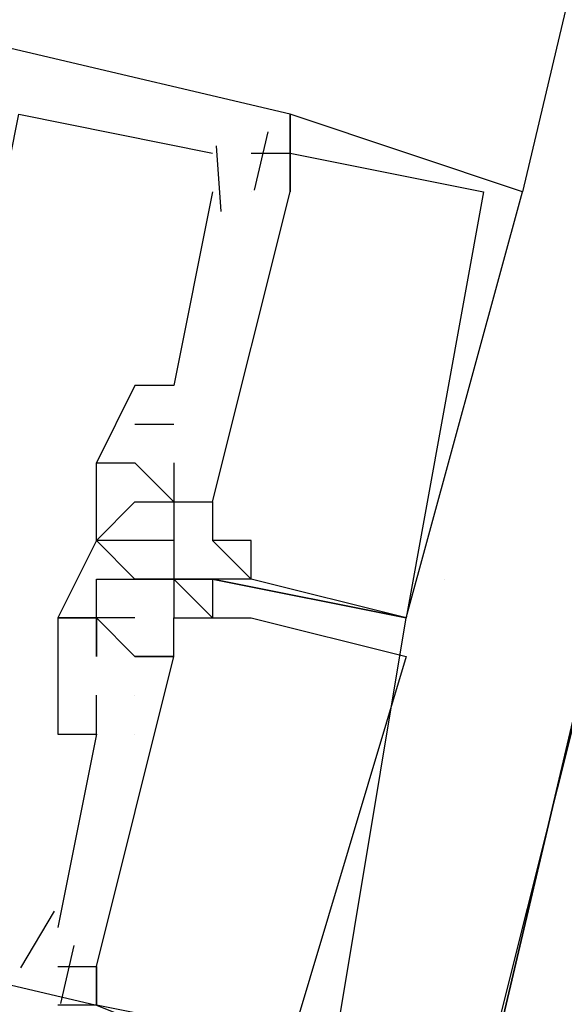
# Model space of a CAD drawing. Header units: feet. Extents: x -79 to 198, y -22 to 181.
# Tile 195 of 256: x 133.214 to 133.401, y 98.111 to 98.45. Entities that reach past the tile are written whole.
import ezdxf

# ---------------------------------------------------------------- set-up
doc = ezdxf.new("R2010")
doc.units = ezdxf.units.FT
doc.layers.add('A-LINEA', color=7, linetype='CONTINUOUS')

msp = doc.modelspace()

# ---------------------------------------------------------------- linework, layer by layer
at = {"layer": 'A-LINEA'}
for p, q in [((135.2667, 106.0978), (131.36, 89.5511)), ((135.1333, 105.7644), (133.3867, 98.3911)), ((135.1333, 105.7644), (133.3867, 98.3911)), ((133.3067, 98.4178), (133.3067, 98.4178)), ((133.3067, 98.4178), (133.3067, 98.4178)), ((133.3067, 98.4178), (133.3067, 98.4178)), ((133.3067, 98.4178), (133.3067, 98.4178)), ((133.3067, 98.4178), (133.3067, 98.4178)), ((133.3067, 98.4178), (133.3067, 98.4178)), ((133.299, 98.4117), (133.2943, 98.3917)), ((133.299, 98.4117), (133.2943, 98.3917)), ((133.299, 98.4117), (133.2943, 98.3917)), ((133.2813, 98.4069), (133.2829, 98.3843)), ((133.2813, 98.4069), (133.2829, 98.3843)), ((133.2813, 98.4069), (133.2829, 98.3843)), ((133.28, 98.4044), (133.28, 98.4044)), ((133.28, 98.4044), (133.28, 98.4044)), ((133.28, 98.4044), (133.28, 98.4044)), ((133.2933, 98.4044), (133.2933, 98.4044)), ((133.2933, 98.4044), (133.2933, 98.4044)), ((133.2933, 98.4044), (133.2933, 98.4044)), ((133.3067, 98.4044), (133.3067, 98.4044)), ((133.3067, 98.4044), (133.3067, 98.4044)), ((133.3067, 98.4044), (133.3067, 98.4044)), ((133.3067, 98.4044), (133.3067, 98.4044)), ((133.3067, 98.4044), (133.3067, 98.4044)), ((133.3067, 98.4044), (133.3067, 98.4044)), ((133.28, 98.3911), (133.2667, 98.3244)), ((133.28, 98.3911), (133.2667, 98.3244)), ((133.28, 98.3911), (133.2667, 98.3244)), ((133.28, 98.3911), (133.28, 98.3911)), ((133.28, 98.3911), (133.28, 98.3911)), ((133.28, 98.3911), (133.28, 98.3911)), ((133.2933, 98.3911), (133.2933, 98.3911)), ((133.2933, 98.3911), (133.2933, 98.3911)), ((133.2933, 98.3911), (133.2933, 98.3911)), ((133.2933, 98.3911), (133.2933, 98.3911)), ((133.2933, 98.3911), (133.2933, 98.3911)), ((133.2933, 98.3911), (133.2933, 98.3911)), ((133.3067, 98.3911), (133.3067, 98.3911)), ((133.3067, 98.3911), (133.3067, 98.3911)), ((133.3067, 98.3911), (133.3067, 98.3911)), ((133.3067, 98.3911), (133.3067, 98.3911)), ((133.3067, 98.3911), (133.3067, 98.3911)), ((133.3067, 98.3911), (133.3067, 98.3911)), ((133.3733, 98.3911), (133.3733, 98.3911)), ((133.3733, 98.3911), (133.3733, 98.3911)), ((133.3733, 98.3911), (133.3733, 98.3911)), ((133.3867, 98.3911), (133.3867, 98.3911)), ((133.3867, 98.3911), (133.3867, 98.3911)), ((133.3867, 98.3911), (133.3867, 98.3911)), ((133.2533, 98.3244), (133.2533, 98.3244)), ((133.2533, 98.3244), (133.2533, 98.3244)), ((133.2533, 98.3244), (133.2533, 98.3244)), ((133.2667, 98.3244), (133.2667, 98.3244)), ((133.2667, 98.3244), (133.2667, 98.3244)), ((133.2667, 98.3244), (133.2667, 98.3244)), ((133.2533, 98.3111), (133.2667, 98.3111)), ((133.2533, 98.3111), (133.2533, 98.3111)), ((133.2533, 98.3111), (133.2667, 98.3111)), ((133.2533, 98.3111), (133.2533, 98.3111)), ((133.2533, 98.3111), (133.2667, 98.3111)), ((133.2533, 98.3111), (133.2533, 98.3111)), ((133.2667, 98.3111), (133.2667, 98.3111)), ((133.2667, 98.3111), (133.2667, 98.3111)), ((133.2667, 98.3111), (133.2667, 98.3111)), ((133.24, 98.2978), (133.24, 98.2978)), ((133.24, 98.2978), (133.24, 98.2978)), ((133.24, 98.2978), (133.24, 98.2978)), ((133.24, 98.2978), (133.24, 98.2978)), ((133.24, 98.2978), (133.24, 98.2978)), ((133.24, 98.2978), (133.24, 98.2978)), ((133.2533, 98.2978), (133.2533, 98.2978)), ((133.2533, 98.2978), (133.2533, 98.2978)), ((133.2533, 98.2978), (133.2533, 98.2978)), ((133.2533, 98.2978), (133.2533, 98.2978)), ((133.2533, 98.2978), (133.2533, 98.2978)), ((133.2533, 98.2978), (133.2533, 98.2978)), ((133.2667, 98.2978), (133.2667, 98.2978)), ((133.2667, 98.2978), (133.2667, 98.2978)), ((133.2667, 98.2978), (133.2667, 98.2978)), ((133.2533, 98.2844), (133.2533, 98.2844)), ((133.2533, 98.2844), (133.2533, 98.2844)), ((133.2533, 98.2844), (133.2533, 98.2844)), ((133.2667, 98.2844), (133.2667, 98.2844)), ((133.2667, 98.2844), (133.2667, 98.2844)), ((133.2667, 98.2844), (133.2667, 98.2844)), ((133.2667, 98.2844), (133.2667, 98.2844)), ((133.2667, 98.2844), (133.2667, 98.2844)), ((133.2667, 98.2844), (133.2667, 98.2844)), ((133.2667, 98.2844), (133.2667, 98.2844)), ((133.2667, 98.2844), (133.2667, 98.2844)), ((133.2667, 98.2844), (133.2667, 98.2844)), ((133.28, 98.2844), (133.28, 98.2844)), ((133.28, 98.2844), (133.28, 98.2844)), ((133.28, 98.2844), (133.28, 98.2844)), ((133.28, 98.2844), (133.28, 98.2844)), ((133.28, 98.2844), (133.28, 98.2844)), ((133.28, 98.2844), (133.28, 98.2844)), ((133.24, 98.2711), (133.24, 98.2711)), ((133.24, 98.2711), (133.24, 98.2711)), ((133.24, 98.2711), (133.24, 98.2711)), ((133.24, 98.2711), (133.24, 98.2711)), ((133.24, 98.2711), (133.24, 98.2711)), ((133.24, 98.2711), (133.24, 98.2711)), ((133.24, 98.2711), (133.24, 98.2711)), ((133.24, 98.2711), (133.24, 98.2711)), ((133.24, 98.2711), (133.24, 98.2711)), ((133.24, 98.2711), (133.24, 98.2711)), ((133.24, 98.2711), (133.24, 98.2711)), ((133.24, 98.2711), (133.24, 98.2711)), ((133.2533, 98.2711), (133.2533, 98.2711)), ((133.2533, 98.2711), (133.2533, 98.2711)), ((133.2533, 98.2711), (133.2533, 98.2711)), ((133.2667, 98.2711), (133.2667, 98.2578)), ((133.2667, 98.2711), (133.2667, 98.2711)), ((133.2667, 98.2711), (133.2667, 98.2711)), ((133.2667, 98.2711), (133.2667, 98.2578)), ((133.2667, 98.2711), (133.2667, 98.2711)), ((133.2667, 98.2711), (133.2667, 98.2711)), ((133.2667, 98.2711), (133.2667, 98.2578)), ((133.2667, 98.2711), (133.2667, 98.2711)), ((133.2667, 98.2711), (133.2667, 98.2711)), ((133.28, 98.2711), (133.28, 98.2711)), ((133.28, 98.2711), (133.28, 98.2711)), ((133.28, 98.2711), (133.28, 98.2711)), ((133.28, 98.2711), (133.28, 98.2711)), ((133.28, 98.2711), (133.28, 98.2711)), ((133.28, 98.2711), (133.28, 98.2711)), ((133.2933, 98.2711), (133.2933, 98.2711)), ((133.2933, 98.2711), (133.2933, 98.2711)), ((133.2933, 98.2711), (133.2933, 98.2711)), ((133.24, 98.2578), (133.24, 98.2578)), ((133.24, 98.2578), (133.24, 98.2578)), ((133.24, 98.2578), (133.24, 98.2578)), ((133.24, 98.2578), (133.24, 98.2578)), ((133.24, 98.2578), (133.24, 98.2578)), ((133.24, 98.2578), (133.24, 98.2578)), ((133.2533, 98.2578), (133.2533, 98.2578)), ((133.2533, 98.2578), (133.2533, 98.2578)), ((133.2533, 98.2578), (133.2533, 98.2578)), ((133.2533, 98.2578), (133.2533, 98.2578)), ((133.2533, 98.2578), (133.2533, 98.2578)), ((133.2533, 98.2578), (133.2533, 98.2578)), ((133.2533, 98.2578), (133.2533, 98.2578)), ((133.2533, 98.2578), (133.2533, 98.2578)), ((133.2533, 98.2578), (133.2533, 98.2578)), ((133.2667, 98.2578), (133.2667, 98.2578)), ((133.2667, 98.2578), (133.2667, 98.2578)), ((133.2667, 98.2578), (133.2667, 98.2578)), ((133.2667, 98.2578), (133.2667, 98.2578)), ((133.2667, 98.2578), (133.2667, 98.2578)), ((133.2667, 98.2578), (133.2667, 98.2578)), ((133.2667, 98.2578), (133.2667, 98.2578)), ((133.2667, 98.2578), (133.2667, 98.2578)), ((133.2667, 98.2578), (133.2667, 98.2578)), ((133.2667, 98.2578), (133.2667, 98.2578)), ((133.2667, 98.2578), (133.2667, 98.2578)), ((133.2667, 98.2578), (133.2667, 98.2578)), ((133.2667, 98.2578), (133.2667, 98.2578)), ((133.2667, 98.2578), (133.2667, 98.2578)), ((133.2667, 98.2578), (133.2667, 98.2578)), ((133.2667, 98.2578), (133.2667, 98.2578)), ((133.2667, 98.2578), (133.2667, 98.2578)), ((133.2667, 98.2578), (133.2667, 98.2578)), ((133.2667, 98.2578), (133.2667, 98.2578)), ((133.2667, 98.2578), (133.2667, 98.2578)), ((133.2667, 98.2578), (133.2667, 98.2578)), ((133.2667, 98.2578), (133.2667, 98.2578)), ((133.2667, 98.2578), (133.2667, 98.2578)), ((133.2667, 98.2578), (133.2667, 98.2578)), ((133.28, 98.2578), (133.28, 98.2578)), ((133.28, 98.2578), (133.28, 98.2578)), ((133.28, 98.2578), (133.28, 98.2578)), ((133.28, 98.2578), (133.28, 98.2578)), ((133.28, 98.2578), (133.28, 98.2578)), ((133.28, 98.2578), (133.28, 98.2578)), ((133.28, 98.2578), (133.28, 98.2578)), ((133.28, 98.2578), (133.28, 98.2578)), ((133.28, 98.2578), (133.28, 98.2578)), ((133.28, 98.2578), (133.28, 98.2578)), ((133.28, 98.2578), (133.28, 98.2578)), ((133.28, 98.2578), (133.28, 98.2578)), ((133.28, 98.2578), (133.28, 98.2578)), ((133.28, 98.2578), (133.28, 98.2578)), ((133.28, 98.2578), (133.28, 98.2578)), ((133.28, 98.2578), (133.28, 98.2578)), ((133.28, 98.2578), (133.28, 98.2578)), ((133.28, 98.2578), (133.28, 98.2578)), ((133.2933, 98.2578), (133.2933, 98.2578)), ((133.2933, 98.2578), (133.2933, 98.2578)), ((133.2933, 98.2578), (133.2933, 98.2578)), ((133.2933, 98.2578), (133.2933, 98.2578)), ((133.2933, 98.2578), (133.2933, 98.2578)), ((133.2933, 98.2578), (133.2933, 98.2578)), ((133.36, 98.2578), (133.36, 98.2578)), ((133.36, 98.2578), (133.36, 98.2578)), ((133.2267, 98.2444), (133.2267, 98.2444)), ((133.2267, 98.2444), (133.2267, 98.2444)), ((133.2267, 98.2444), (133.2267, 98.2444)), ((133.2267, 98.2444), (133.2267, 98.2444)), ((133.2267, 98.2444), (133.2267, 98.2444)), ((133.2267, 98.2444), (133.2267, 98.2444)), ((133.2267, 98.2444), (133.2267, 98.2444)), ((133.2267, 98.2444), (133.2267, 98.2444)), ((133.2267, 98.2444), (133.2267, 98.2444)), ((133.24, 98.2444), (133.24, 98.2444)), ((133.24, 98.2444), (133.24, 98.2444)), ((133.24, 98.2444), (133.24, 98.2444)), ((133.24, 98.2444), (133.24, 98.2444)), ((133.24, 98.2444), (133.24, 98.2444)), ((133.24, 98.2444), (133.24, 98.2444)), ((133.24, 98.2444), (133.24, 98.2444)), ((133.24, 98.2444), (133.24, 98.2444)), ((133.24, 98.2444), (133.24, 98.2444)), ((133.24, 98.2444), (133.24, 98.2444)), ((133.24, 98.2444), (133.24, 98.2444)), ((133.24, 98.2444), (133.24, 98.2444)), ((133.24, 98.2444), (133.24, 98.2444)), ((133.24, 98.2444), (133.24, 98.2444)), ((133.24, 98.2444), (133.24, 98.2444)), ((133.24, 98.2444), (133.24, 98.2444)), ((133.24, 98.2444), (133.24, 98.2444)), ((133.24, 98.2444), (133.24, 98.2444)), ((133.24, 98.2444), (133.24, 98.2444)), ((133.24, 98.2444), (133.24, 98.2444)), ((133.24, 98.2444), (133.24, 98.2444)), ((133.2533, 98.2444), (133.2533, 98.2444)), ((133.2533, 98.2444), (133.2533, 98.2444)), ((133.2533, 98.2444), (133.2533, 98.2444)), ((133.2533, 98.2444), (133.2533, 98.2444)), ((133.2533, 98.2444), (133.2533, 98.2444)), ((133.2533, 98.2444), (133.2533, 98.2444)), ((133.2667, 98.2444), (133.2667, 98.2444)), ((133.2667, 98.2444), (133.2667, 98.2444)), ((133.2667, 98.2444), (133.2667, 98.2444)), ((133.2667, 98.2444), (133.2667, 98.2444)), ((133.2667, 98.2444), (133.2667, 98.2444)), ((133.2667, 98.2444), (133.2667, 98.2444)), ((133.28, 98.2444), (133.28, 98.2444)), ((133.28, 98.2444), (133.28, 98.2444)), ((133.28, 98.2444), (133.28, 98.2444)), ((133.28, 98.2444), (133.28, 98.2444)), ((133.28, 98.2444), (133.28, 98.2444)), ((133.28, 98.2444), (133.28, 98.2444)), ((133.2933, 98.2444), (133.2933, 98.2444)), ((133.2933, 98.2444), (133.2933, 98.2444)), ((133.2933, 98.2444), (133.2933, 98.2444)), ((133.2933, 98.2444), (133.2933, 98.2444)), ((133.2933, 98.2444), (133.2933, 98.2444)), ((133.2933, 98.2444), (133.2933, 98.2444)), ((133.3467, 98.2444), (133.3467, 98.2444)), ((133.3467, 98.2444), (133.3467, 98.2444)), ((133.3467, 98.2444), (133.3467, 98.2444)), ((133.3467, 98.2444), (133.3467, 98.2444)), ((133.3467, 98.2444), (133.3467, 98.2444)), ((133.3467, 98.2444), (133.3467, 98.2444)), ((133.3467, 98.2444), (133.3467, 98.2444)), ((133.3467, 98.2444), (133.3467, 98.2444)), ((133.3467, 98.2444), (133.3467, 98.2444)), ((133.3467, 98.2444), (133.3467, 98.2444)), ((133.3467, 98.2444), (133.3467, 98.2444)), ((133.3467, 98.2444), (133.3467, 98.2444)), ((133.24, 98.2311), (133.24, 98.2311)), ((133.24, 98.2311), (133.24, 98.2311)), ((133.24, 98.2311), (133.24, 98.2311)), ((133.24, 98.2311), (133.24, 98.2311)), ((133.24, 98.2311), (133.24, 98.2311)), ((133.24, 98.2311), (133.24, 98.2311)), ((133.24, 98.2311), (133.24, 98.2311)), ((133.24, 98.2311), (133.24, 98.2311)), ((133.24, 98.2311), (133.24, 98.2311)), ((133.2533, 98.2311), (133.2533, 98.2311)), ((133.2533, 98.2311), (133.2533, 98.2311)), ((133.2533, 98.2311), (133.2533, 98.2311)), ((133.2533, 98.2311), (133.2533, 98.2311)), ((133.2533, 98.2311), (133.2533, 98.2311)), ((133.2533, 98.2311), (133.2533, 98.2311)), ((133.2533, 98.2311), (133.2533, 98.2311)), ((133.2533, 98.2311), (133.2533, 98.2311)), ((133.2533, 98.2311), (133.2533, 98.2311)), ((133.2667, 98.2311), (133.2667, 98.2311)), ((133.2667, 98.2311), (133.2667, 98.2311)), ((133.2667, 98.2311), (133.2667, 98.2311)), ((133.2667, 98.2311), (133.2667, 98.2311)), ((133.2667, 98.2311), (133.2667, 98.2311)), ((133.2667, 98.2311), (133.2667, 98.2311)), ((133.2667, 98.2311), (133.2667, 98.2311)), ((133.2667, 98.2311), (133.2667, 98.2311)), ((133.2667, 98.2311), (133.2667, 98.2311)), ((133.3467, 98.2311), (133.3467, 98.2311)), ((133.3467, 98.2311), (133.3467, 98.2311)), ((133.3467, 98.2311), (133.3467, 98.2311)), ((133.3467, 98.2311), (133.3467, 98.2311)), ((133.3467, 98.2311), (133.3467, 98.2311)), ((133.3467, 98.2311), (133.3467, 98.2311)), ((133.3467, 98.2311), (133.3467, 98.2311)), ((133.3467, 98.2311), (133.3467, 98.2311)), ((133.2267, 98.2178), (133.2267, 98.2178)), ((133.2267, 98.2178), (133.2267, 98.2178)), ((133.2267, 98.2178), (133.2267, 98.2178)), ((133.2267, 98.2178), (133.2267, 98.2178)), ((133.2267, 98.2178), (133.2267, 98.2178)), ((133.2267, 98.2178), (133.2267, 98.2178)), ((133.24, 98.2044), (133.24, 98.2178)), ((133.24, 98.2178), (133.24, 98.2178)), ((133.24, 98.2178), (133.24, 98.2178)), ((133.24, 98.2178), (133.24, 98.2178)), ((133.24, 98.2044), (133.24, 98.2178)), ((133.24, 98.2178), (133.24, 98.2178)), ((133.24, 98.2178), (133.24, 98.2178)), ((133.24, 98.2178), (133.24, 98.2178)), ((133.24, 98.2044), (133.24, 98.2178)), ((133.24, 98.2178), (133.24, 98.2178)), ((133.24, 98.2178), (133.24, 98.2178)), ((133.24, 98.2178), (133.24, 98.2178)), ((133.2533, 98.2178), (133.2533, 98.2178)), ((133.2533, 98.2178), (133.2533, 98.2178)), ((133.2533, 98.2178), (133.2533, 98.2178)), ((133.2533, 98.2178), (133.2533, 98.2178)), ((133.2533, 98.2178), (133.2533, 98.2178)), ((133.2533, 98.2178), (133.2533, 98.2178)), ((133.2267, 98.2044), (133.2267, 98.2044)), ((133.2267, 98.2044), (133.2267, 98.2044)), ((133.2267, 98.2044), (133.2267, 98.2044)), ((133.24, 98.2044), (133.24, 98.2044)), ((133.24, 98.2044), (133.24, 98.2044)), ((133.24, 98.2044), (133.24, 98.2044)), ((133.24, 98.2044), (133.24, 98.2044)), ((133.24, 98.2044), (133.24, 98.2044)), ((133.24, 98.2044), (133.24, 98.2044)), ((133.2533, 98.2044), (133.2533, 98.2044)), ((133.2533, 98.2044), (133.2533, 98.2044)), ((133.2533, 98.2044), (133.2533, 98.2044)), ((133.2533, 98.2044), (133.2533, 98.2044)), ((133.2533, 98.2044), (133.2533, 98.2044)), ((133.2533, 98.2044), (133.2533, 98.2044)), ((133.2255, 98.1435), (133.2139, 98.124)), ((133.2255, 98.1435), (133.2139, 98.124)), ((133.2255, 98.1435), (133.2139, 98.124)), ((133.2267, 98.1378), (133.2267, 98.1378)), ((133.2267, 98.1378), (133.2267, 98.1378)), ((133.2267, 98.1378), (133.2267, 98.1378)), ((133.2323, 98.1317), (133.2276, 98.1117)), ((133.2323, 98.1317), (133.2276, 98.1117)), ((133.2323, 98.1317), (133.2276, 98.1117)), ((133.2267, 98.1244), (133.2267, 98.1244)), ((133.2267, 98.1244), (133.2267, 98.1244)), ((133.2267, 98.1244), (133.2267, 98.1244)), ((133.24, 98.1244), (133.24, 98.1244)), ((133.24, 98.1244), (133.24, 98.1244)), ((133.24, 98.1244), (133.24, 98.1244)), ((133.24, 98.1244), (133.24, 98.1244)), ((133.24, 98.1244), (133.24, 98.1244)), ((133.24, 98.1244), (133.24, 98.1244)), ((133.24, 98.1244), (133.24, 98.1244)), ((133.24, 98.1244), (133.24, 98.1244)), ((133.24, 98.1244), (133.24, 98.1244))]:
    msp.add_line(p, q, dxfattribs=at)
for points in [[(124.5867, 91.1511), (131.36, 89.5511), (135.2667, 106.0978)], [(134.5067, 102.8578), (134.4533, 102.6178), (134.3867, 102.3644), (134.32, 102.1111), (134.2667, 101.8444), (134.2, 101.5644), (134.1333, 101.2711), (134.0533, 100.9778), (133.9867, 100.6711), (133.9067, 100.3644), (133.84, 100.0311), (133.76, 99.7111), (133.68, 99.3644), (133.6, 99.0178), (133.5067, 98.6578), (133.4267, 98.2978), (133.3333, 97.9244), (133.24, 97.5378)], [(133.2933, 98.4044), (133.3067, 98.4044), (133.3067, 98.4178), (132.6267, 98.5778), (132.5867, 98.4178)], [(133.2933, 98.4044), (133.3067, 98.4044), (133.3067, 98.4178), (132.6267, 98.5778), (132.5867, 98.4178)], [(133.2933, 98.4044), (133.3067, 98.4044), (133.3067, 98.4178), (132.6267, 98.5778), (132.5867, 98.4178)], [(132.5867, 98.4178), (132.56, 98.2711), (133.24, 98.1111), (133.2267, 98.1111)], [(132.5867, 98.4178), (132.56, 98.2711), (133.24, 98.1111), (133.2267, 98.1111)], [(132.5867, 98.4178), (132.56, 98.2711), (133.24, 98.1111), (133.2267, 98.1111)], [(133.1867, 98.2844), (133.2133, 98.4178), (133.28, 98.4044)], [(133.1867, 98.2844), (133.2133, 98.4178), (133.28, 98.4044)], [(133.1867, 98.2844), (133.2133, 98.4178), (133.28, 98.4044)], [(133.2933, 98.2711), (133.28, 98.2711), (133.2933, 98.2578), (133.28, 98.2578), (133.3467, 98.2444), (133.3867, 98.3911), (133.3867, 98.3911), (133.3067, 98.4178), (133.3067, 98.3911), (133.3067, 98.4044), (133.3733, 98.3911), (133.3733, 98.3911), (133.3467, 98.2444), (133.3467, 98.2444), (133.2933, 98.2578), (133.2933, 98.2578), (133.2933, 98.2711), (133.2933, 98.2711)], [(133.2933, 98.2711), (133.28, 98.2711), (133.2933, 98.2578), (133.28, 98.2578), (133.3467, 98.2444), (133.3867, 98.3911), (133.3867, 98.3911), (133.3067, 98.4178), (133.3067, 98.3911), (133.3067, 98.4044), (133.3733, 98.3911), (133.3733, 98.3911), (133.3467, 98.2444), (133.3467, 98.2444), (133.2933, 98.2578), (133.2933, 98.2578), (133.2933, 98.2711), (133.2933, 98.2711)], [(133.2933, 98.2711), (133.28, 98.2711), (133.2933, 98.2578), (133.28, 98.2578), (133.3467, 98.2444), (133.3867, 98.3911), (133.3867, 98.3911), (133.3067, 98.4178), (133.3067, 98.3911), (133.3067, 98.4044), (133.3733, 98.3911), (133.3733, 98.3911), (133.3467, 98.2444), (133.3467, 98.2444), (133.2933, 98.2578), (133.2933, 98.2578), (133.2933, 98.2711), (133.2933, 98.2711)], [(133.2667, 98.2978), (133.2667, 98.2844), (133.28, 98.2844), (133.3067, 98.3911)], [(133.2667, 98.2978), (133.2667, 98.2844), (133.28, 98.2844), (133.3067, 98.3911)], [(133.2667, 98.2978), (133.2667, 98.2844), (133.28, 98.2844), (133.3067, 98.3911)], [(133.2667, 98.3244), (133.2533, 98.3244), (133.24, 98.2978), (133.2533, 98.2978)], [(133.2667, 98.3244), (133.2533, 98.3244), (133.24, 98.2978), (133.2533, 98.2978)], [(133.2667, 98.3244), (133.2533, 98.3244), (133.24, 98.2978), (133.2533, 98.2978)], [(133.28, 98.2578), (133.28, 98.2578), (133.2667, 98.2578), (133.2533, 98.2578), (133.24, 98.2711), (133.24, 98.2978), (133.2533, 98.2978), (133.2533, 98.2978), (133.2533, 98.2978), (133.2533, 98.2978), (133.2667, 98.2844), (133.2667, 98.2844), (133.28, 98.2844), (133.28, 98.2711), (133.28, 98.2711)], [(133.28, 98.2578), (133.28, 98.2578), (133.2667, 98.2578), (133.2533, 98.2578), (133.24, 98.2711), (133.24, 98.2978), (133.2533, 98.2978), (133.2533, 98.2978), (133.2533, 98.2978), (133.2533, 98.2978), (133.2667, 98.2844), (133.2667, 98.2844), (133.28, 98.2844), (133.28, 98.2711), (133.28, 98.2711)], [(133.28, 98.2578), (133.28, 98.2578), (133.2667, 98.2578), (133.2533, 98.2578), (133.24, 98.2711), (133.24, 98.2978), (133.2533, 98.2978), (133.2533, 98.2978), (133.2533, 98.2978), (133.2533, 98.2978), (133.2667, 98.2844), (133.2667, 98.2844), (133.28, 98.2844), (133.28, 98.2711), (133.28, 98.2711)], [(133.2667, 98.2844), (133.2667, 98.2711), (133.24, 98.2711)], [(133.24, 98.2711), (133.2533, 98.2844), (133.2667, 98.2844)], [(133.2667, 98.2844), (133.2667, 98.2711), (133.24, 98.2711)], [(133.24, 98.2711), (133.2533, 98.2844), (133.2667, 98.2844)], [(133.2667, 98.2844), (133.2667, 98.2711), (133.24, 98.2711)], [(133.24, 98.2711), (133.2533, 98.2844), (133.2667, 98.2844)], [(133.28, 98.2578), (133.2533, 98.2578), (133.24, 98.2711), (133.2267, 98.2444), (133.24, 98.2444), (133.24, 98.2444), (133.24, 98.2311), (133.24, 98.2311), (133.24, 98.2311)], [(133.28, 98.2578), (133.2533, 98.2578), (133.24, 98.2711), (133.2267, 98.2444), (133.24, 98.2444), (133.24, 98.2444), (133.24, 98.2311), (133.24, 98.2311), (133.24, 98.2311)], [(133.28, 98.2578), (133.2533, 98.2578), (133.24, 98.2711), (133.2267, 98.2444), (133.24, 98.2444), (133.24, 98.2444), (133.24, 98.2311), (133.24, 98.2311), (133.24, 98.2311)], [(133.28, 98.2578), (133.2533, 98.2578), (133.24, 98.2711), (133.2267, 98.2444), (133.24, 98.2444), (133.24, 98.2444), (133.24, 98.2311), (133.24, 98.2311), (133.24, 98.2311)], [(133.28, 98.2578), (133.2533, 98.2578), (133.24, 98.2711), (133.2267, 98.2444), (133.24, 98.2444), (133.24, 98.2444), (133.24, 98.2311), (133.24, 98.2311), (133.24, 98.2311)], [(133.28, 98.2578), (133.2533, 98.2578), (133.24, 98.2711), (133.2267, 98.2444), (133.24, 98.2444), (133.24, 98.2444), (133.24, 98.2311), (133.24, 98.2311), (133.24, 98.2311)], [(133.2533, 98.2444), (133.24, 98.2444), (133.24, 98.2578), (133.2667, 98.2578), (133.2667, 98.2444), (133.2667, 98.2444), (133.2933, 98.2444), (133.2933, 98.2444), (133.2933, 98.2444), (133.2933, 98.2444), (133.3467, 98.2311), (133.3467, 98.2311), (133.3067, 98.0978), (133.3067, 98.0978), (133.24, 98.1111), (133.24, 98.1244), (133.24, 98.1111), (133.3067, 98.0844), (133.3067, 98.0844)], [(133.2533, 98.2444), (133.24, 98.2444), (133.24, 98.2578), (133.2667, 98.2578), (133.2667, 98.2444), (133.2667, 98.2444), (133.2933, 98.2444), (133.2933, 98.2444), (133.2933, 98.2444), (133.2933, 98.2444), (133.3467, 98.2311), (133.3467, 98.2311), (133.3067, 98.0978), (133.3067, 98.0978), (133.24, 98.1111), (133.24, 98.1244), (133.24, 98.1111), (133.3067, 98.0844), (133.3067, 98.0844)], [(133.2533, 98.2444), (133.24, 98.2444), (133.24, 98.2578), (133.2667, 98.2578), (133.2667, 98.2444), (133.2667, 98.2444), (133.2933, 98.2444), (133.2933, 98.2444), (133.2933, 98.2444), (133.2933, 98.2444), (133.3467, 98.2311), (133.3467, 98.2311), (133.3067, 98.0978), (133.3067, 98.0978), (133.24, 98.1111), (133.24, 98.1244), (133.24, 98.1111), (133.3067, 98.0844), (133.3067, 98.0844)], [(133.2533, 98.2444), (133.24, 98.2444), (133.24, 98.2578), (133.2667, 98.2578), (133.2667, 98.2444), (133.2667, 98.2444), (133.2933, 98.2444), (133.2933, 98.2444), (133.2933, 98.2444), (133.2933, 98.2444), (133.3467, 98.2311), (133.3467, 98.2311), (133.3067, 98.0978), (133.3067, 98.0978), (133.24, 98.1111), (133.24, 98.1244), (133.24, 98.1111), (133.3067, 98.0844), (133.3067, 98.0844)], [(133.2533, 98.2444), (133.24, 98.2444), (133.24, 98.2578), (133.2667, 98.2578), (133.2667, 98.2444), (133.2667, 98.2444), (133.2933, 98.2444), (133.2933, 98.2444), (133.2933, 98.2444), (133.2933, 98.2444), (133.3467, 98.2311), (133.3467, 98.2311), (133.3067, 98.0978), (133.3067, 98.0978), (133.24, 98.1111), (133.24, 98.1244), (133.24, 98.1111), (133.3067, 98.0844), (133.3067, 98.0844)], [(133.2533, 98.2444), (133.24, 98.2444), (133.24, 98.2578), (133.2667, 98.2578), (133.2667, 98.2444), (133.2667, 98.2444), (133.2933, 98.2444), (133.2933, 98.2444), (133.2933, 98.2444), (133.2933, 98.2444), (133.3467, 98.2311), (133.3467, 98.2311), (133.3067, 98.0978), (133.3067, 98.0978), (133.24, 98.1111), (133.24, 98.1244), (133.24, 98.1111), (133.3067, 98.0844), (133.3067, 98.0844)], [(133.32, 98.0844), (133.3467, 98.2444), (133.28, 98.2578), (133.28, 98.2444), (133.2667, 98.2578), (133.28, 98.2578)], [(133.32, 98.0844), (133.3467, 98.2444), (133.28, 98.2578), (133.28, 98.2444), (133.2667, 98.2578), (133.28, 98.2578)], [(133.32, 98.0844), (133.3467, 98.2444), (133.28, 98.2578), (133.28, 98.2444), (133.2667, 98.2578), (133.28, 98.2578)], [(133.32, 98.0844), (133.3467, 98.2444), (133.28, 98.2578), (133.28, 98.2444), (133.2667, 98.2578), (133.28, 98.2578)], [(133.32, 98.0844), (133.3467, 98.2444), (133.28, 98.2578), (133.28, 98.2444), (133.2667, 98.2578), (133.28, 98.2578)], [(133.32, 98.0844), (133.3467, 98.2444), (133.28, 98.2578), (133.28, 98.2444), (133.2667, 98.2578), (133.28, 98.2578)], [(133.24, 98.2311), (133.24, 98.2444), (133.2267, 98.2444), (133.2267, 98.2044)], [(133.24, 98.2311), (133.24, 98.2444), (133.2267, 98.2444), (133.2267, 98.2044)], [(133.24, 98.2311), (133.24, 98.2444), (133.2267, 98.2444), (133.2267, 98.2044)], [(133.24, 98.2444), (133.2533, 98.2311), (133.2533, 98.2311), (133.2667, 98.2311), (133.2667, 98.2444)], [(133.24, 98.2444), (133.2533, 98.2311), (133.2533, 98.2311), (133.2667, 98.2311), (133.2667, 98.2444)], [(133.24, 98.2444), (133.2533, 98.2311), (133.2533, 98.2311), (133.2667, 98.2311), (133.2667, 98.2444)], [(133.24, 98.2444), (133.2533, 98.2311), (133.2533, 98.2311), (133.2667, 98.2311), (133.2667, 98.2444)], [(133.24, 98.2444), (133.2533, 98.2311), (133.2533, 98.2311), (133.2667, 98.2311), (133.2667, 98.2444)], [(133.24, 98.2444), (133.2533, 98.2311), (133.2533, 98.2311), (133.2667, 98.2311), (133.2667, 98.2444)], [(133.2267, 98.1244), (133.24, 98.1244), (133.2667, 98.2311), (133.2533, 98.2311)], [(133.2267, 98.1244), (133.24, 98.1244), (133.2667, 98.2311), (133.2533, 98.2311)], [(133.2267, 98.1244), (133.24, 98.1244), (133.2667, 98.2311), (133.2533, 98.2311)], [(133.2267, 98.2044), (133.24, 98.2044), (133.2267, 98.1378)], [(133.2267, 98.2044), (133.24, 98.2044), (133.2267, 98.1378)], [(133.2267, 98.2044), (133.24, 98.2044), (133.2267, 98.1378)]]:
    msp.add_lwpolyline(points, dxfattribs=at)

doc.saveas('drawing.dxf')
